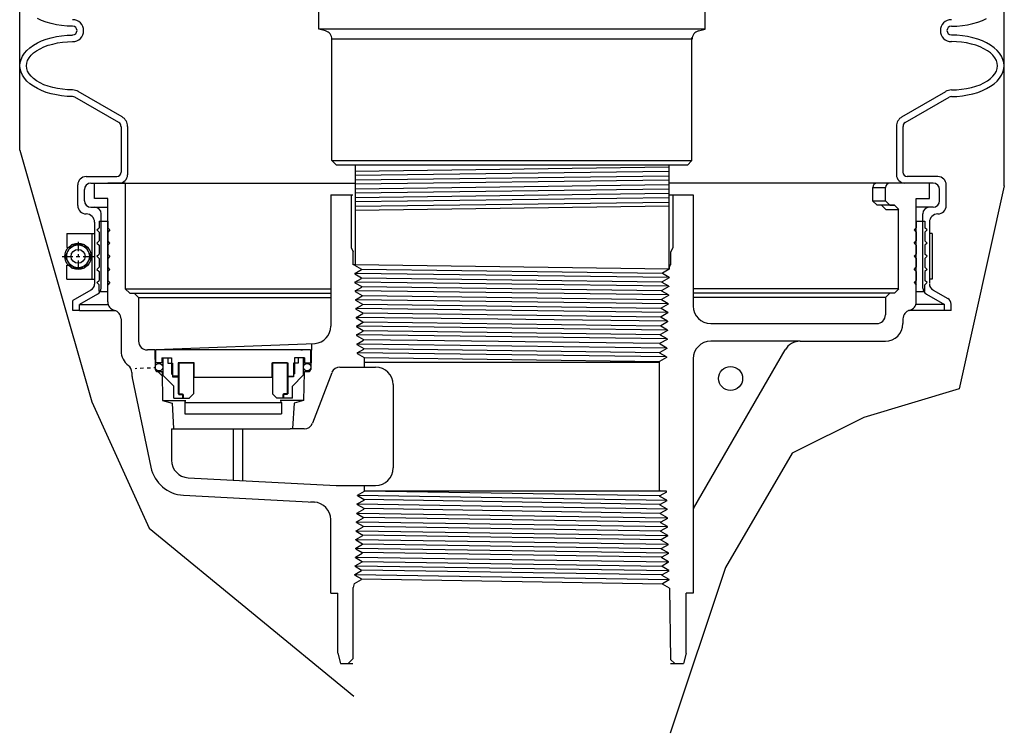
# Model space of a CAD drawing. Extents: x -285 to 5863, y 308 to 3178.
# Tile 175 of 256: x 554 to 568, y 966 to 976. Entities that reach past the tile are written whole.
import ezdxf

# ---------------------------------------------------------------- set-up
doc = ezdxf.new("R2010")
doc.units = 0
doc.header["$MEASUREMENT"] = 0
doc.layers.get('DEFPOINTS').update_dxf_attribs({"linetype": 'CONTINUOUS'})
for name, color, linetype in [('GALV-4', 4, 'CONTINUOUS'), ('SPILL-BUCKET', 1, 'CONTINUOUS'), ('SWIVEL-ADAPTOR', 1, 'CONTINUOUS'), ('TOP', 7, 'CONTINUOUS')]:
    doc.layers.add(name, color=color, linetype=linetype)

msp = doc.modelspace()

# ---------------------------------------------------------------- linework, layer by layer
at = {"layer": 'DEFPOINTS', "linetype": 'Continuous'}
for points in [[(553.77437, 974.48171), (553.77437, 978.09658)], [(567.79199, 973.96972), (567.79199, 978.05506)], [(553.77437, 974.48171), (554.80378, 970.89246), (555.61768, 969.09666), (558.53318, 966.69905)], [(567.79199, 973.96972), (567.14773, 971.0771), (565.7913, 970.67051), (564.77395, 970.16224), (563.82437, 968.53588), (563.03318, 966.17157)]]:
    msp.add_lwpolyline(points, dxfattribs=at)
at = {"layer": 'GALV-4', "color": 1, "linetype": 'Continuous'}
for p, q in [((558.54826, 974.26775), (558.54826, 972.84546)), ((563.01811, 974.26775), (563.01811, 972.78538))]:
    msp.add_line(p, q, dxfattribs=at)
at = {"layer": 'GALV-4', "color": 7, "linetype": 'Continuous'}
for p, q in [((558.54826, 974.18155), (563.01811, 974.24091)), ((563.01811, 974.17562), (558.54826, 974.11783)), ((558.54826, 974.05578), (563.01811, 974.11613)), ((563.01811, 974.05083), (558.54826, 973.99393)), ((558.54826, 973.9311), (563.01811, 973.99024)), ((563.01811, 973.92604), (558.54826, 973.86844)), ((558.54826, 973.80642), (563.01811, 973.86544)), ((563.0184, 973.80126), (558.54826, 973.74374)), ((558.54826, 973.68172), (563.01811, 973.74065)), ((563.02269, 973.68228), (558.54826, 973.62226))]:
    msp.add_line(p, q, dxfattribs=at)
at = {"layer": 'SPILL-BUCKET', "linetype": 'Continuous'}
for p, q in [((554.08711, 976.32863), (554.02633, 976.35742)), ((554.15321, 976.30411), (554.08711, 976.32863)), ((567.41315, 976.30411), (567.47926, 976.32863)), ((567.47926, 976.32863), (567.54003, 976.35742)), ((554.22251, 976.28279), (554.15321, 976.30411)), ((554.29608, 976.26679), (554.22251, 976.28279)), ((554.37177, 976.25507), (554.29608, 976.26679)), ((554.4496, 976.2476), (554.37177, 976.25507)), ((554.5285, 976.24547), (554.4496, 976.2476)), ((567.03786, 976.24547), (567.11676, 976.2476)), ((567.11676, 976.2476), (567.19459, 976.25507)), ((567.19459, 976.25507), (567.27029, 976.26679)), ((567.27029, 976.26679), (567.34385, 976.28279)), ((567.34385, 976.28279), (567.41315, 976.30411)), ((554.08711, 976.0365), (554.15321, 976.06102)), ((554.08711, 976.0365), (554.15321, 976.06102)), ((554.15321, 976.06102), (554.22251, 976.08235)), ((554.15321, 976.06102), (554.22251, 976.08235)), ((554.22251, 976.08235), (554.29608, 976.09834)), ((554.22251, 976.08235), (554.29608, 976.09834)), ((554.29608, 976.09834), (554.37177, 976.11007)), ((554.29608, 976.09834), (554.37177, 976.11007)), ((554.37177, 976.11007), (554.4496, 976.11753)), ((554.37177, 976.11007), (554.4496, 976.11753)), ((554.4496, 976.11753), (554.5285, 976.11966)), ((554.4496, 976.11753), (554.5285, 976.11966)), ((567.11676, 976.11753), (567.03786, 976.11966)), ((567.11676, 976.11753), (567.03786, 976.11966)), ((567.19459, 976.11007), (567.11676, 976.11753)), ((567.19459, 976.11007), (567.11676, 976.11753)), ((567.27029, 976.09834), (567.19459, 976.11007)), ((567.27029, 976.09834), (567.19459, 976.11007)), ((567.34385, 976.08235), (567.27029, 976.09834)), ((567.34385, 976.08235), (567.27029, 976.09834)), ((567.41315, 976.06102), (567.34385, 976.08235)), ((567.41315, 976.06102), (567.34385, 976.08235)), ((567.47926, 976.0365), (567.41315, 976.06102)), ((567.47926, 976.0365), (567.41315, 976.06102)), ((553.87814, 975.9011), (553.92078, 975.93948)), ((553.87814, 975.9011), (553.92078, 975.93948)), ((553.92078, 975.93948), (553.97089, 975.97466)), ((553.92078, 975.93948), (553.97089, 975.97466)), ((553.97089, 975.97466), (554.02633, 976.00771)), ((553.97089, 975.97466), (554.02633, 976.00771)), ((554.01461, 975.89683), (554.06365, 975.92562)), ((554.02633, 976.00771), (554.08711, 976.0365)), ((554.02633, 976.00771), (554.08711, 976.0365)), ((554.06365, 975.92562), (554.11909, 975.95121)), ((554.11909, 975.95121), (554.1788, 975.9736)), ((554.1788, 975.9736), (554.24383, 975.99172)), ((554.24383, 975.99172), (554.311, 976.00665)), ((554.311, 976.00665), (554.38244, 976.01731)), ((554.38244, 976.01731), (554.45493, 976.02371)), ((554.45493, 976.02371), (554.5285, 976.02584)), ((567.11143, 976.02371), (567.03786, 976.02584)), ((567.18393, 976.01731), (567.11143, 976.02371)), ((567.25536, 976.00665), (567.18393, 976.01731)), ((567.3236, 975.99172), (567.25536, 976.00665)), ((567.38757, 975.9736), (567.3236, 975.99172)), ((567.44727, 975.95121), (567.38757, 975.9736)), ((567.50271, 975.92562), (567.44727, 975.95121)), ((567.54003, 976.00771), (567.47926, 976.0365)), ((567.54003, 976.00771), (567.47926, 976.0365)), ((567.55176, 975.89683), (567.50271, 975.92562)), ((567.59653, 975.97466), (567.54003, 976.00771)), ((567.59653, 975.97466), (567.54003, 976.00771)), ((567.64558, 975.93948), (567.59653, 975.97466)), ((567.64558, 975.93948), (567.59653, 975.97466)), ((567.68823, 975.9011), (567.64558, 975.93948)), ((567.68823, 975.9011), (567.64558, 975.93948)), ((553.78218, 975.72838), (553.79391, 975.77316)), ((553.78218, 975.72838), (553.79391, 975.77316)), ((553.79391, 975.77316), (553.81417, 975.81687)), ((553.79391, 975.77316), (553.81417, 975.81687)), ((553.81417, 975.81687), (553.84295, 975.86058)), ((553.81417, 975.81687), (553.84295, 975.86058)), ((553.84295, 975.86058), (553.87814, 975.9011)), ((553.84295, 975.86058), (553.87814, 975.9011)), ((553.88773, 975.75823), (553.90799, 975.79555)), ((553.90799, 975.79555), (553.93678, 975.8318)), ((553.93678, 975.8318), (553.97196, 975.86485)), ((553.97196, 975.86485), (554.01461, 975.89683)), ((567.5944, 975.86485), (567.55176, 975.89683)), ((567.62959, 975.8318), (567.5944, 975.86485)), ((567.65837, 975.79555), (567.62959, 975.8318)), ((567.67863, 975.75823), (567.65837, 975.79555)), ((567.72341, 975.86058), (567.68823, 975.9011)), ((567.72341, 975.86058), (567.68823, 975.9011)), ((567.7522, 975.81687), (567.72341, 975.86058)), ((567.7522, 975.81687), (567.72341, 975.86058)), ((567.77245, 975.77316), (567.7522, 975.81687)), ((567.77245, 975.77316), (567.7522, 975.81687)), ((567.78418, 975.72838), (567.77245, 975.77316)), ((567.78418, 975.72838), (567.77245, 975.77316)), ((553.77792, 975.68253), (553.78218, 975.72838)), ((553.77792, 975.68253), (553.78218, 975.72838)), ((553.78218, 975.63669), (553.77792, 975.68253)), ((553.79391, 975.59084), (553.78218, 975.63669)), ((553.87174, 975.68253), (553.876, 975.72091)), ((553.876, 975.64308), (553.87174, 975.68253)), ((553.876, 975.72091), (553.88773, 975.75823)), ((553.88773, 975.60577), (553.876, 975.64308)), ((567.69036, 975.72091), (567.67863, 975.75823)), ((567.67863, 975.60577), (567.69036, 975.64308)), ((567.69462, 975.68253), (567.69036, 975.72091)), ((567.69036, 975.64308), (567.69462, 975.68253)), ((567.77245, 975.59084), (567.78418, 975.63669)), ((567.78845, 975.68253), (567.78418, 975.72838)), ((567.78845, 975.68253), (567.78418, 975.72838)), ((567.78418, 975.63669), (567.78845, 975.68253)), ((553.81417, 975.54713), (553.79391, 975.59084)), ((553.84295, 975.50448), (553.81417, 975.54713)), ((553.87814, 975.4629), (553.84295, 975.50448)), ((553.90799, 975.56845), (553.88773, 975.60577)), ((553.93678, 975.53327), (553.90799, 975.56845)), ((553.97196, 975.49915), (553.93678, 975.53327)), ((554.01461, 975.46717), (553.97196, 975.49915)), ((567.55176, 975.46717), (567.5944, 975.49915)), ((567.5944, 975.49915), (567.62959, 975.53327)), ((567.62959, 975.53327), (567.65837, 975.56845)), ((567.65837, 975.56845), (567.67863, 975.60577)), ((567.68823, 975.4629), (567.72341, 975.50448)), ((567.72341, 975.50448), (567.7522, 975.54713)), ((567.7522, 975.54713), (567.77245, 975.59084)), ((553.92078, 975.42452), (553.87814, 975.4629)), ((553.97089, 975.38934), (553.92078, 975.42452)), ((554.02633, 975.35628), (553.97089, 975.38934)), ((554.06365, 975.43838), (554.01461, 975.46717)), ((554.08711, 975.3275), (554.02633, 975.35628)), ((554.11909, 975.41279), (554.06365, 975.43838)), ((554.1788, 975.3904), (554.11909, 975.41279)), ((554.24383, 975.37228), (554.1788, 975.3904)), ((554.311, 975.35735), (554.24383, 975.37228)), ((554.38244, 975.34669), (554.311, 975.35735)), ((554.45493, 975.34029), (554.38244, 975.34669)), ((567.11143, 975.34029), (567.18393, 975.34669)), ((567.18393, 975.34669), (567.25536, 975.35735)), ((567.25536, 975.35735), (567.3236, 975.37228)), ((567.3236, 975.37228), (567.38757, 975.3904)), ((567.38757, 975.3904), (567.44727, 975.41279)), ((567.44727, 975.41279), (567.50271, 975.43838)), ((567.47926, 975.3275), (567.54003, 975.35628)), ((567.50271, 975.43838), (567.55176, 975.46717)), ((567.54003, 975.35628), (567.59653, 975.38934)), ((567.59653, 975.38934), (567.64558, 975.42452)), ((567.64558, 975.42452), (567.68823, 975.4629)), ((554.15321, 975.30298), (554.08711, 975.3275)), ((554.22251, 975.28165), (554.15321, 975.30298)), ((554.29608, 975.26566), (554.22251, 975.28165)), ((554.37177, 975.25393), (554.29608, 975.26566)), ((554.4496, 975.24647), (554.37177, 975.25393)), ((554.5285, 975.24434), (554.4496, 975.24647)), ((554.5285, 975.33816), (554.45493, 975.34029)), ((555.18633, 974.87331), (554.55942, 975.23581)), ((555.23324, 974.95434), (554.60633, 975.31684)), ((566.33313, 974.95434), (566.96003, 975.31684)), ((566.38004, 974.87331), (567.00694, 975.23581)), ((567.03786, 975.33816), (567.11143, 975.34029)), ((567.03786, 975.24434), (567.11676, 975.24647)), ((567.11676, 975.24647), (567.19459, 975.25393)), ((567.19459, 975.25393), (567.27029, 975.26566)), ((567.27029, 975.26566), (567.34385, 975.28165)), ((567.34385, 975.28165), (567.41315, 975.30298)), ((567.41315, 975.30298), (567.47926, 975.3275)), ((555.21725, 974.81894), (555.21725, 974.16431)), ((555.31107, 974.81894), (555.31107, 974.13019)), ((566.25529, 974.81894), (566.25529, 974.13019)), ((566.34912, 974.81894), (566.34912, 974.16431)), ((554.72041, 974.1046), (555.15754, 974.1046)), ((566.84595, 974.1046), (566.40882, 974.1046)), ((554.601, 973.69199), (554.601, 973.98413)), ((554.78864, 974.01078), (555.19059, 974.01078)), ((554.84089, 973.79115), (554.84089, 974.01078)), ((554.84089, 974.01078), (555.82603, 974.01078)), ((555.27802, 974.01078), (555.02853, 974.01078)), ((555.15434, 974.01078), (558.54826, 974.01078)), ((555.27908, 972.50641), (555.27908, 974.01078)), ((566.41202, 974.01078), (563.01811, 974.01078)), ((566.72548, 974.01078), (563.01811, 974.01078)), ((565.91732, 973.94787), (565.91732, 973.75703)), ((565.91732, 973.94787), (566.09857, 973.94787)), ((566.09857, 973.75703), (566.09857, 973.94787)), ((566.77772, 974.01078), (566.37577, 974.01078)), ((566.72548, 974.01078), (566.53783, 974.01078)), ((566.72548, 973.79115), (566.72548, 974.01078)), ((566.72548, 973.79115), (566.72548, 974.01078)), ((566.96536, 973.69199), (566.96536, 973.98413)), ((554.69482, 973.76023), (554.69482, 973.91696)), ((558.20359, 973.84552), (558.51811, 973.84552)), ((558.20359, 973.84552), (558.20359, 971.97226)), ((558.49252, 973.84552), (558.49252, 973.09494)), ((563.01811, 973.84552), (563.36384, 973.84552)), ((563.07385, 973.84552), (563.07385, 973.09494)), ((563.36384, 973.84552), (563.36384, 972.25906)), ((566.87154, 973.76023), (566.87154, 973.91696)), ((554.78864, 973.66641), (554.84089, 973.66641)), ((555.02853, 973.79115), (554.84089, 973.79115)), ((554.84089, 973.66641), (555.02853, 973.66641)), ((555.02853, 972.31877), (555.02853, 973.79115)), ((565.91732, 973.75703), (566.09857, 973.75703)), ((565.98022, 973.69519), (565.91732, 973.75703)), ((566.22651, 973.69519), (565.98022, 973.69519)), ((566.1071, 973.63229), (566.04526, 973.69519)), ((566.22651, 973.69519), (566.06765, 973.69519)), ((566.16147, 973.69519), (566.09857, 973.75703)), ((566.16147, 973.69519), (566.22651, 973.69519)), ((566.28835, 973.63229), (566.22651, 973.69519)), ((566.53783, 973.79115), (566.72548, 973.79115)), ((566.53783, 972.31877), (566.53783, 973.79115)), ((566.72548, 973.66641), (566.53783, 973.66641)), ((566.77772, 973.66641), (566.72548, 973.66641)), ((554.93471, 972.51388), (554.93471, 973.57258)), ((566.1071, 973.63229), (566.28835, 973.63229)), ((566.28728, 972.50641), (566.28728, 973.63229)), ((566.63165, 972.51388), (566.63165, 973.57258)), ((554.84089, 973.45211), (554.84089, 972.57145)), ((554.90379, 973.4681), (555.02853, 973.4681)), ((554.90379, 973.4681), (554.90379, 973.37428)), ((555.02853, 973.4681), (555.02853, 973.37428)), ((566.53783, 973.4681), (566.53783, 973.37428)), ((566.53783, 973.4681), (566.66257, 973.4681)), ((566.66257, 973.4681), (566.66257, 973.37428)), ((566.72548, 973.45211), (566.72548, 972.57891)), ((554.87181, 973.34336), (554.90379, 973.37428)), ((554.87181, 973.34336), (554.90379, 973.31244)), ((554.90379, 973.31244), (554.90379, 973.18663)), ((555.05945, 973.34336), (555.02853, 973.37428)), ((555.05945, 973.34336), (555.02853, 973.31244)), ((555.02853, 973.31244), (555.02853, 973.18663)), ((566.50691, 973.34336), (566.53783, 973.37428)), ((566.50691, 973.34336), (566.53783, 973.31244)), ((566.53783, 973.31244), (566.53783, 973.18663)), ((566.69456, 973.34336), (566.66257, 973.37428)), ((566.69456, 973.34336), (566.66257, 973.31244)), ((566.66257, 973.31244), (566.66257, 973.18663)), ((554.87181, 973.15571), (554.90379, 973.18663)), ((554.87181, 973.15571), (554.90379, 973.12479)), ((554.90379, 973.12479), (554.90379, 972.99899)), ((555.05945, 973.15571), (555.02853, 973.18663)), ((555.05945, 973.15571), (555.02853, 973.12479)), ((555.02853, 973.12479), (555.02853, 972.99899)), ((566.50691, 973.15571), (566.53783, 973.18663)), ((566.50691, 973.15571), (566.53783, 973.12479)), ((566.53783, 973.12479), (566.53783, 972.99899)), ((566.69456, 973.15571), (566.66257, 973.18663)), ((566.69456, 973.15571), (566.66257, 973.12479)), ((566.66257, 973.12479), (566.66257, 972.99899)), ((554.87181, 972.96807), (554.90379, 972.99899)), ((554.87181, 972.96807), (554.90379, 972.93715)), ((555.05945, 972.96807), (555.02853, 972.99899)), ((555.05945, 972.96807), (555.02853, 972.93715)), ((558.49252, 973.09494), (558.5213, 973.0331)), ((558.5213, 972.84546), (558.5213, 973.0331)), ((563.07385, 973.09494), (563.04506, 973.0331)), ((563.04506, 972.84546), (563.04506, 973.0331)), ((566.50691, 972.96807), (566.53783, 972.99899)), ((566.50691, 972.96807), (566.53783, 972.93715)), ((566.69456, 972.96807), (566.66257, 972.99899)), ((566.69456, 972.96807), (566.66257, 972.93715)), ((554.90379, 972.93715), (554.90379, 972.81134)), ((555.02853, 972.93715), (555.02853, 972.81134)), ((558.53943, 972.84546), (558.5213, 972.84546)), ((558.53943, 972.84546), (558.53943, 972.84226)), ((558.5405, 972.84226), (558.63858, 972.78468)), ((558.55649, 972.84546), (558.55542, 972.84546)), ((558.55969, 972.84546), (558.55862, 972.84546)), ((563.0248, 972.84546), (563.02269, 972.78532)), ((563.0248, 972.84546), (563.04506, 972.84546)), ((566.53783, 972.93715), (566.53783, 972.81134)), ((566.66257, 972.93715), (566.66257, 972.81134)), ((554.87181, 972.78042), (554.90379, 972.81134)), ((554.87181, 972.78042), (554.90379, 972.7495)), ((554.90379, 972.7495), (554.90379, 972.62369)), ((555.05945, 972.78042), (555.02853, 972.81134)), ((555.05945, 972.78042), (555.02853, 972.7495)), ((555.02853, 972.7495), (555.02853, 972.62369)), ((558.54369, 972.72391), (558.63858, 972.77829)), ((558.54369, 972.72391), (558.63858, 972.77829)), ((558.54369, 972.72391), (558.54369, 972.71645)), ((558.54369, 972.71752), (558.64178, 972.65994)), ((558.54369, 972.71645), (558.64178, 972.65994)), ((558.63858, 972.78468), (558.63858, 972.77829)), ((563.02269, 972.78532), (562.92458, 972.72818)), ((562.92458, 972.72071), (562.92458, 972.72818)), ((563.0184, 972.66634), (562.92458, 972.72071)), ((566.50691, 972.78042), (566.53783, 972.81134)), ((566.50691, 972.78042), (566.53783, 972.7495)), ((566.53783, 972.7495), (566.53783, 972.62369)), ((566.69456, 972.78042), (566.66257, 972.81134)), ((566.69456, 972.78042), (566.66257, 972.7495)), ((566.66257, 972.7495), (566.66257, 972.62369)), ((554.87181, 972.59277), (554.90379, 972.62369)), ((554.87181, 972.59277), (554.90379, 972.56186)), ((554.90379, 972.46803), (554.90379, 972.56186)), ((555.05945, 972.59277), (555.02853, 972.62369)), ((555.05945, 972.59277), (555.02853, 972.56186)), ((555.02853, 972.46803), (555.02853, 972.56186)), ((558.54689, 972.5981), (558.64178, 972.65355)), ((558.54689, 972.59917), (558.64178, 972.65355)), ((558.54689, 972.5981), (558.54796, 972.59171)), ((558.54796, 972.59171), (558.64605, 972.5352)), ((558.64178, 972.65994), (558.64178, 972.65355)), ((558.64178, 972.65994), (558.64178, 972.65355)), ((563.0184, 972.65994), (562.92138, 972.60344)), ((562.92138, 972.59597), (562.92138, 972.60344)), ((563.01521, 972.5416), (562.92138, 972.59597)), ((563.0184, 972.66634), (563.0184, 972.65994)), ((566.50691, 972.59277), (566.53783, 972.62369)), ((566.50691, 972.59277), (566.53783, 972.56186)), ((566.53783, 972.46803), (566.53783, 972.56186)), ((566.69456, 972.59277), (566.66257, 972.62369)), ((566.69456, 972.59277), (566.66257, 972.56186)), ((566.66257, 972.46803), (566.66257, 972.56186)), ((554.78864, 972.48722), (554.5317, 972.33903)), ((554.88247, 972.42965), (554.62552, 972.28145)), ((554.90379, 972.46803), (555.02853, 972.46803)), ((555.34092, 972.44351), (555.27802, 972.50641)), ((555.27908, 972.50641), (558.20359, 972.50641)), ((555.34092, 972.44351), (558.20359, 972.44351)), ((555.40382, 972.44351), (555.40489, 972.44351)), ((555.4678, 972.38167), (555.40489, 972.44351)), ((558.55116, 972.47336), (558.64605, 972.52774)), ((558.55116, 972.47336), (558.55116, 972.46697)), ((558.55116, 972.46697), (558.64924, 972.40939)), ((558.55542, 972.34862), (558.65031, 972.403)), ((558.64605, 972.5352), (558.64605, 972.52774)), ((558.64924, 972.40939), (558.65031, 972.403)), ((563.01094, 972.40939), (562.91285, 972.35289)), ((562.91605, 972.47123), (562.91712, 972.47869)), ((563.01094, 972.41686), (562.91605, 972.47123)), ((563.01521, 972.5352), (562.91712, 972.47869)), ((563.01094, 972.41686), (563.01094, 972.40939)), ((563.01521, 972.5416), (563.01521, 972.5352)), ((566.28835, 972.50641), (563.36384, 972.50641)), ((566.16147, 972.44351), (563.36384, 972.44351)), ((566.09857, 972.38167), (566.16147, 972.44351)), ((566.22651, 972.44351), (566.16147, 972.44351)), ((566.22651, 972.44351), (566.28835, 972.50641)), ((566.53783, 972.46803), (566.66257, 972.46803)), ((566.65617, 972.46803), (566.66257, 972.47443)), ((566.68389, 972.42965), (566.94084, 972.28145)), ((566.77772, 972.48722), (566.98775, 972.36675)), ((554.5317, 972.19509), (554.5317, 972.33903)), ((554.62552, 972.28252), (555.02853, 972.28252)), ((554.62552, 972.19509), (554.62552, 972.28145)), ((555.4678, 972.38167), (555.4678, 971.75796)), ((555.4678, 972.38167), (558.20359, 972.38167)), ((558.55542, 972.34862), (558.55542, 972.34116)), ((558.55542, 972.34116), (558.65351, 972.28465)), ((558.55862, 972.22281), (558.65351, 972.27719)), ((558.65351, 972.28465), (558.65351, 972.27719)), ((563.00668, 972.28465), (562.90859, 972.22814)), ((562.91285, 972.34649), (562.91285, 972.35289)), ((563.00774, 972.29211), (562.91285, 972.34649)), ((563.00774, 972.29211), (563.00668, 972.28465)), ((566.09857, 972.38167), (563.36384, 972.38167)), ((566.09857, 972.38167), (566.09857, 972.13325)), ((566.94084, 972.28252), (566.53783, 972.28252)), ((566.94084, 972.19509), (566.94084, 972.28145)), ((567.03467, 972.19509), (567.03467, 972.28465)), ((554.62232, 972.19509), (554.5317, 972.19509)), ((554.62552, 972.19509), (555.13302, 972.19509)), ((558.55862, 972.22281), (558.55969, 972.21642)), ((558.55969, 972.21642), (558.65777, 972.15991)), ((558.56288, 972.09807), (558.65777, 972.15245)), ((558.65777, 972.15991), (558.65777, 972.15245)), ((563.00348, 972.15991), (562.90539, 972.1034)), ((562.90859, 972.22175), (562.90859, 972.22814)), ((563.00348, 972.16631), (562.90859, 972.22175)), ((563.00348, 972.16631), (563.00348, 972.15991)), ((566.94084, 972.19509), (566.42695, 972.19509)), ((567.03467, 972.19509), (566.94084, 972.19509)), ((555.21725, 972.07675), (555.21725, 971.61616)), ((558.56288, 972.09807), (558.56288, 972.09168)), ((558.56288, 972.09168), (558.66097, 972.0341)), ((558.56715, 971.97333), (558.66204, 972.0277)), ((558.66204, 972.0277), (558.66097, 972.0341)), ((562.99921, 972.0341), (562.90113, 971.97759)), ((562.90539, 972.09594), (562.90539, 972.1034)), ((562.99921, 972.04156), (562.90539, 972.09594)), ((562.99921, 972.04156), (562.99921, 972.0341)), ((563.61333, 972.00851), (565.97383, 972.00851)), ((566.34912, 972.07675), (566.34912, 972.00851)), ((558.56715, 971.97333), (558.56715, 971.96587)), ((558.56715, 971.96587), (558.66524, 971.90936)), ((558.57035, 971.84752), (558.66524, 971.9019)), ((558.57035, 971.84752), (558.57141, 971.84113)), ((558.66524, 971.9019), (558.66524, 971.90936)), ((562.99495, 971.90936), (562.89793, 971.85285)), ((562.89793, 971.84539), (562.89793, 971.85285)), ((562.99175, 971.79101), (562.89793, 971.84539)), ((562.90113, 971.9712), (562.90113, 971.97759)), ((562.99602, 971.91682), (562.90113, 971.9712)), ((562.99602, 971.91682), (562.99495, 971.90936)), ((557.97862, 971.72278), (555.70768, 971.63322)), ((557.92638, 971.72065), (557.91998, 971.35708)), ((558.57141, 971.84113), (558.6695, 971.78462)), ((558.57461, 971.71638), (558.6695, 971.77076)), ((558.57461, 971.71638), (558.57568, 971.70892)), ((558.57568, 971.70892), (558.6727, 971.65241)), ((558.6695, 971.77076), (558.6695, 971.78462)), ((562.8926, 971.71425), (562.89366, 971.72811)), ((562.98749, 971.65988), (562.8926, 971.71425)), ((562.99175, 971.78462), (562.89366, 971.72811)), ((562.99175, 971.79101), (562.99175, 971.78462)), ((564.8874, 971.75796), (563.61333, 971.75796)), ((564.8874, 971.75796), (566.09857, 971.75796)), ((555.69915, 971.63322), (555.59254, 971.63322)), ((555.69915, 971.63322), (555.70448, 971.35708)), ((557.91572, 971.63322), (555.70768, 971.63322)), ((555.70768, 971.63322), (555.70768, 971.45091)), ((557.90612, 971.63322), (557.68756, 971.63322)), ((557.77818, 971.63322), (557.79844, 971.63322)), ((557.91572, 971.63322), (557.91572, 971.45091)), ((558.57888, 971.59057), (558.6727, 971.64495)), ((558.57888, 971.59057), (558.57888, 971.58418)), ((558.57888, 971.58418), (558.67696, 971.52767)), ((558.6727, 971.64495), (558.6727, 971.65241)), ((562.98749, 971.65241), (562.8894, 971.59591)), ((562.8894, 971.58844), (562.8894, 971.59591)), ((562.98322, 971.53407), (562.8894, 971.58844)), ((562.98749, 971.65988), (562.98749, 971.65241)), ((563.36704, 969.37508), (564.67097, 971.63322)), ((555.81217, 971.45091), (555.70768, 971.45091)), ((555.79618, 971.51914), (555.79618, 971.45091)), ((555.79618, 971.51914), (555.93584, 971.51914)), ((555.81217, 971.51914), (555.81217, 971.27392)), ((555.81217, 971.51914), (555.8836, 971.51914)), ((555.8836, 971.51914), (555.8836, 971.44344)), ((555.8836, 971.44344), (555.9497, 971.44344)), ((555.93584, 971.51914), (555.93584, 971.29418)), ((555.9497, 971.44344), (555.9497, 971.2494)), ((556.25676, 971.44877), (556.02967, 971.44877)), ((556.02967, 971.44877), (556.02967, 971.26113)), ((556.04139, 971.44877), (556.2493, 971.44877)), ((556.04139, 971.44877), (556.04139, 970.99672)), ((556.2493, 971.44877), (556.2493, 971.01058)), ((556.25676, 971.243), (556.25676, 971.44877)), ((557.36664, 971.243), (557.36664, 971.44877)), ((557.36664, 971.44877), (557.59374, 971.44877)), ((557.37517, 971.44877), (557.37517, 971.01058)), ((557.58201, 971.44877), (557.37517, 971.44877)), ((557.58201, 971.44877), (557.58201, 970.99672)), ((557.59374, 971.44877), (557.59374, 971.26113)), ((557.6737, 971.44344), (557.6737, 971.2494)), ((557.7398, 971.44344), (557.6737, 971.44344)), ((557.82723, 971.51914), (557.68756, 971.51914)), ((557.68756, 971.51914), (557.68756, 971.29418)), ((557.7398, 971.51914), (557.7398, 971.44344)), ((557.81124, 971.51914), (557.7398, 971.51914)), ((557.81124, 971.51914), (557.81124, 971.27392)), ((557.81124, 971.45091), (557.91572, 971.45091)), ((557.82723, 971.51914), (557.82723, 971.45091)), ((558.67696, 971.52767), (558.67803, 971.38907)), ((558.67751, 971.4573), (562.88513, 971.4573)), ((562.98322, 971.52767), (562.88513, 971.47116)), ((562.88513, 969.62136), (562.88513, 971.47116)), ((562.88513, 971.4573), (562.88513, 971.47116)), ((562.98322, 971.53407), (562.98322, 971.52767)), ((563.36384, 971.50848), (563.36384, 968.16604)), ((555.37291, 971.31231), (555.37291, 971.26326)), ((555.41875, 971.37094), (555.44221, 971.37201)), ((555.49125, 971.37414), (555.53923, 971.37628)), ((555.58721, 971.37734), (555.63518, 971.37947)), ((555.68316, 971.38161), (555.70768, 971.38267)), ((555.7354, 971.32617), (555.80577, 971.32617)), ((555.7418, 971.32617), (555.80151, 971.26646)), ((555.80151, 971.31124), (555.8079, 970.91356)), ((555.93584, 971.29418), (555.9497, 971.28565)), ((555.9497, 971.28565), (555.9497, 971.26113)), ((557.68756, 971.29418), (557.6737, 971.28565)), ((557.6737, 971.28565), (557.6737, 971.26113)), ((557.82296, 971.31124), (557.8155, 970.91356)), ((557.83789, 971.32617), (557.888, 971.32617)), ((558.21638, 971.30804), (557.94237, 970.58838)), ((558.33259, 971.38907), (558.84064, 971.38907)), ((555.37504, 971.23767), (555.64158, 969.96147)), ((555.96783, 971.11826), (555.81217, 971.27392)), ((556.04139, 971.26113), (555.9497, 971.26113)), ((555.9497, 971.2494), (556.04139, 971.2494)), ((556.02967, 971.2494), (556.02967, 971.01058)), ((557.36664, 971.243), (556.25676, 971.243)), ((557.58201, 971.26113), (557.6737, 971.26113)), ((557.6737, 971.2494), (557.58201, 971.2494)), ((557.59374, 971.2494), (557.59374, 971.01058)), ((557.65664, 971.11826), (557.81124, 971.27392)), ((555.96783, 970.94874), (555.96783, 971.11826)), ((556.02967, 971.01058), (556.09257, 971.01058)), ((556.09257, 971.01058), (556.09257, 970.94874)), ((556.18639, 970.94874), (556.2493, 971.01058)), ((556.24183, 971.00312), (556.24503, 971.00312)), ((557.43701, 970.94874), (557.37517, 971.01058)), ((557.38263, 971.00312), (557.37944, 971.00312)), ((557.53083, 971.01058), (557.53083, 970.94874)), ((557.59374, 971.01058), (557.53083, 971.01058)), ((557.65664, 970.94874), (557.65664, 971.11826)), ((559.09064, 971.13907), (559.09064, 969.95239)), ((555.8079, 970.91356), (556.14161, 970.91356)), ((555.8079, 970.91356), (555.94437, 970.87731)), ((555.94437, 970.87731), (555.96463, 970.51481)), ((555.96783, 970.94874), (556.12029, 970.94874)), ((556.04139, 970.99672), (556.10217, 970.99672)), ((556.08831, 970.94874), (556.09257, 970.95301)), ((556.10217, 970.99672), (556.10217, 970.94874)), ((556.10217, 970.94874), (556.19066, 970.94874)), ((556.12349, 970.88264), (557.49991, 970.8837)), ((556.12349, 970.88264), (556.12349, 970.72485)), ((557.52124, 970.94874), (557.43381, 970.94874)), ((557.8155, 970.91356), (557.48285, 970.91356)), ((557.49991, 970.8837), (557.49991, 970.72485)), ((557.65664, 970.94874), (557.50418, 970.94874)), ((557.52124, 970.99672), (557.52124, 970.94874)), ((557.58201, 970.99672), (557.52124, 970.99672)), ((557.6801, 970.87731), (557.65984, 970.51481)), ((557.8155, 970.91356), (557.6801, 970.87731)), ((556.12349, 970.72485), (557.49991, 970.72485)), ((555.93584, 970.50735), (555.93584, 970.06275)), ((555.93584, 970.50735), (557.62466, 970.50735)), ((556.81223, 970.50735), (556.81223, 969.78022)), ((556.94444, 970.50735), (556.94444, 969.77276)), ((557.82616, 970.50735), (557.62466, 970.50735)), ((556.17253, 969.81327), (558.28142, 969.70239)), ((558.28142, 969.70239), (558.84064, 969.70239)), ((558.58314, 969.56485), (558.68123, 969.62136)), ((558.68123, 969.62136), (558.68123, 969.70239)), ((562.98429, 969.62136), (558.68123, 969.62136)), ((562.88407, 969.63522), (562.88513, 969.62136)), ((562.98429, 969.60963), (562.8894, 969.55526)), ((562.98429, 969.60963), (562.98429, 969.62136)), ((556.10536, 969.56379), (557.97329, 969.4657)), ((557.97329, 969.4657), (557.91892, 969.4689)), ((558.57888, 969.44011), (558.67696, 969.49555)), ((558.58314, 969.55846), (558.58314, 969.56485)), ((558.58314, 969.55846), (558.67696, 969.50302)), ((558.67696, 969.50302), (558.67696, 969.49555)), ((562.8894, 969.5478), (562.8894, 969.55526)), ((562.98749, 969.49129), (562.8894, 969.5478)), ((562.98749, 969.48489), (562.8926, 969.43052)), ((562.98749, 969.48489), (562.98749, 969.49129)), ((558.57461, 969.30791), (558.6727, 969.36441)), ((558.57888, 969.43265), (558.57888, 969.44011)), ((558.57888, 969.43265), (558.67377, 969.37827)), ((558.67377, 969.37827), (558.6727, 969.36441)), ((562.89366, 969.42305), (562.8926, 969.43052)), ((562.99175, 969.36655), (562.89366, 969.42305)), ((562.99175, 969.35908), (562.89686, 969.30577)), ((562.99175, 969.35908), (562.99175, 969.36761)), ((558.20359, 968.16604), (558.20359, 969.21622)), ((558.57035, 969.18317), (558.66843, 969.23967)), ((558.57035, 969.1757), (558.57035, 969.18317)), ((558.57461, 969.30151), (558.57461, 969.30791)), ((558.57461, 969.30151), (558.66843, 969.24607)), ((558.66843, 969.24607), (558.66843, 969.23967)), ((562.89686, 969.29831), (562.89686, 969.30577)), ((562.99495, 969.24074), (562.89686, 969.29831)), ((562.99495, 969.23434), (562.90006, 969.17997)), ((562.90006, 969.1725), (562.90006, 969.17997)), ((562.99495, 969.23434), (562.99495, 969.24074)), ((558.56608, 969.05736), (558.66417, 969.11386)), ((558.56608, 969.05096), (558.56608, 969.05736)), ((558.56608, 969.05096), (558.65991, 968.99659)), ((558.57035, 969.1757), (558.66524, 969.12133)), ((558.66524, 969.12133), (558.66417, 969.11386)), ((562.90006, 969.17357), (562.90219, 969.1725)), ((562.99815, 969.116), (562.90006, 969.1725)), ((562.99921, 969.1096), (562.90433, 969.05523)), ((562.90433, 969.04776), (562.90433, 969.05523)), ((563.00241, 968.99125), (562.90433, 969.04776)), ((562.99921, 969.1096), (562.99815, 969.116)), ((558.56182, 968.93262), (558.65991, 968.98912)), ((558.56182, 968.92622), (558.56182, 968.93262)), ((558.56182, 968.92622), (558.65671, 968.87078)), ((558.65991, 968.99659), (558.65991, 968.98912)), ((563.00241, 968.98379), (562.90752, 968.92942)), ((562.90752, 968.92302), (562.90752, 968.92942)), ((563.00561, 968.86545), (562.90752, 968.92302)), ((563.00241, 968.98379), (563.00241, 968.99125)), ((558.55755, 968.80787), (558.65671, 968.86438)), ((558.55755, 968.80041), (558.55755, 968.80787)), ((558.55755, 968.80041), (558.65138, 968.74604)), ((558.65671, 968.87078), (558.65671, 968.86438)), ((563.00561, 968.85905), (562.91179, 968.80468)), ((562.91179, 968.79721), (562.91179, 968.80468)), ((563.00988, 968.74071), (562.91179, 968.79721)), ((563.00561, 968.85905), (563.00561, 968.86545)), ((558.55329, 968.68207), (558.65138, 968.73857)), ((558.55329, 968.67567), (558.55329, 968.68207)), ((558.55329, 968.67567), (558.64818, 968.62129)), ((558.64818, 968.62129), (558.64818, 968.61383)), ((558.65138, 968.74604), (558.65138, 968.73857)), ((563.00988, 968.73431), (562.91499, 968.67993)), ((562.91499, 968.67247), (562.91499, 968.67993)), ((563.01307, 968.61596), (562.91499, 968.67247)), ((563.00988, 968.73431), (563.00988, 968.74071)), ((558.54583, 968.43258), (558.64285, 968.48909)), ((558.54902, 968.55732), (558.64818, 968.61383)), ((558.54902, 968.55093), (558.54902, 968.55732)), ((558.54902, 968.55093), (558.64285, 968.49549)), ((558.64285, 968.49549), (558.64285, 968.48909)), ((563.01307, 968.6085), (562.91925, 968.55413)), ((562.91925, 968.54773), (562.91925, 968.55413)), ((563.01627, 968.49016), (562.91925, 968.54773)), ((563.01734, 968.48376), (562.92245, 968.42938)), ((563.01307, 968.6085), (563.01307, 968.61596)), ((563.01734, 968.48376), (563.01627, 968.49016)), ((558.54156, 968.30677), (558.63965, 968.36328)), ((558.54476, 968.42512), (558.54583, 968.43258)), ((558.54476, 968.42512), (558.63965, 968.37074)), ((558.63965, 968.37074), (558.63965, 968.36328)), ((562.92245, 968.42192), (562.92245, 968.42938)), ((563.02054, 968.36541), (562.92245, 968.42192)), ((563.02054, 968.35902), (562.92565, 968.30358)), ((563.02054, 968.35902), (563.02054, 968.36541)), ((558.51917, 968.24707), (558.51597, 967.23208)), ((558.52877, 968.24707), (558.54156, 968.30677)), ((562.92565, 968.29718), (562.92565, 968.30358)), ((563.02374, 968.24067), (562.92565, 968.29718)), ((563.02374, 968.23747), (563.02374, 968.24067)), ((563.02374, 968.23747), (563.03973, 967.22355)), ((558.20359, 968.16604), (558.30167, 968.16604)), ((558.30167, 967.31524), (558.30167, 968.16604)), ((563.26469, 967.31524), (563.26469, 968.16604)), ((563.36384, 968.16604), (563.26469, 968.16604)), ((558.30167, 967.31524), (558.34112, 967.16597)), ((558.44987, 967.16597), (558.51811, 967.23421)), ((563.04186, 967.22355), (563.03973, 967.22355)), ((563.09943, 967.16597), (563.04186, 967.22355)), ((563.26469, 967.31524), (563.22524, 967.16597)), ((558.34112, 967.16597), (558.51597, 967.16597)), ((563.03973, 967.16597), (563.22524, 967.16597))]:
    msp.add_line(p, q, dxfattribs=at)
at = {"layer": 'SPILL-BUCKET', "color": 7, "linetype": 'Continuous'}
for p, q in [((554.44321, 973.29218), (554.80037, 973.29218)), ((554.44321, 973.29218), (554.44321, 973.09281)), ((554.80037, 973.29218), (554.84089, 973.29218)), ((554.80037, 973.29218), (554.80037, 972.64182)), ((554.84089, 973.29218), (554.84089, 972.64182)), ((566.76599, 973.29218), (566.72548, 973.29218)), ((566.72548, 973.29218), (566.72548, 972.64182)), ((566.76599, 973.29218), (566.76599, 972.64182)), ((554.51144, 973.13012), (554.41762, 972.967)), ((554.69909, 973.13012), (554.51144, 973.13012)), ((554.60526, 973.17384), (554.60526, 973.04163)), ((554.60526, 973.17384), (554.60526, 973.04163)), ((554.79398, 972.967), (554.69909, 973.13012)), ((554.41762, 972.967), (554.51144, 972.80494)), ((554.44321, 973.09281), (554.4656, 973.09281)), ((554.57968, 972.967), (554.62872, 972.967)), ((554.57968, 972.967), (554.62872, 972.967)), ((554.60526, 972.99792), (554.60526, 972.95314)), ((554.60526, 972.99792), (554.60526, 972.95314)), ((554.67883, 972.967), (554.82809, 972.967)), ((554.67883, 972.967), (554.82809, 972.967)), ((554.69909, 972.80494), (554.79398, 972.967)), ((554.44321, 972.84226), (554.4656, 972.84226)), ((554.44321, 972.64182), (554.44321, 972.84226)), ((554.60526, 972.90943), (554.60526, 972.77722)), ((554.60526, 972.90943), (554.60526, 972.77722)), ((563.02269, 972.78532), (558.53943, 972.84546)), ((554.51144, 972.80494), (554.69909, 972.80494)), ((563.0184, 972.66634), (558.54369, 972.72391)), ((558.63858, 972.78468), (562.92458, 972.72818)), ((554.44321, 972.64182), (554.80037, 972.64182)), ((554.80037, 972.64182), (554.84089, 972.64182)), ((563.01521, 972.5416), (558.54689, 972.59917)), ((558.64178, 972.65994), (562.92138, 972.60344)), ((566.76599, 972.64182), (566.72548, 972.64182)), ((563.01094, 972.41686), (558.55162, 972.47363)), ((558.64605, 972.5352), (562.91712, 972.47869)), ((558.64924, 972.41046), (562.91285, 972.35289)), ((563.00774, 972.29211), (558.55436, 972.34969)), ((558.65351, 972.28465), (562.90859, 972.22814)), ((563.00348, 972.16574), (558.56044, 972.22386)), ((558.6578, 972.15989), (562.90539, 972.1034)), ((562.99921, 972.04156), (558.56288, 972.09807)), ((558.66097, 972.0341), (562.90113, 971.97759)), ((562.99602, 971.91682), (558.56715, 971.97333)), ((562.99175, 971.79101), (558.57035, 971.84752)), ((558.66526, 971.90935), (562.89793, 971.85285)), ((562.98749, 971.65988), (558.57461, 971.71638)), ((558.6695, 971.78462), (562.89366, 971.72811)), ((562.98322, 971.53407), (558.57888, 971.59057)), ((558.6727, 971.65241), (562.8894, 971.59591)), ((558.67696, 971.52767), (562.88513, 971.47116)), ((562.8894, 969.55526), (558.68123, 969.62136)), ((558.58314, 969.56485), (562.98749, 969.49129)), ((562.8926, 969.43052), (558.67696, 969.50302)), ((558.57994, 969.44011), (562.99175, 969.36761)), ((558.67377, 969.37827), (562.89686, 969.30577)), ((558.57141, 969.18317), (562.99815, 969.116)), ((558.57461, 969.30791), (562.99495, 969.24074)), ((562.90006, 969.17997), (558.66843, 969.24607)), ((558.56608, 969.05736), (563.00241, 968.99125)), ((558.66524, 969.12133), (562.90433, 969.05523)), ((558.56288, 968.93262), (563.00561, 968.86545)), ((562.90752, 968.92942), (558.6599, 968.99552)), ((558.55755, 968.80787), (563.00988, 968.74071)), ((558.65671, 968.87078), (562.91179, 968.80574)), ((558.55436, 968.68313), (563.01307, 968.61596)), ((558.64818, 968.62129), (562.91925, 968.55413)), ((562.91499, 968.67993), (558.65138, 968.74604)), ((558.54902, 968.55732), (563.01627, 968.49016)), ((562.92245, 968.42938), (558.64285, 968.49549)), ((558.54583, 968.43258), (563.02054, 968.36541)), ((558.63965, 968.37074), (562.92565, 968.30358))]:
    msp.add_line(p, q, dxfattribs=at)
for radius in [0.18765, 0.16206, 0.09915]:
    msp.add_circle((554.60526, 972.967), radius, dxfattribs=at)
at = {"layer": 'SPILL-BUCKET', "linetype": 'Continuous'}
for centre, radius in [((555.75673, 971.38694), 0.05331), ((557.86668, 971.38694), 0.05331), ((563.8948, 971.22701), 0.17165)]:
    msp.add_circle(centre, radius, dxfattribs=at)
for centre, radius, start, end in [((554.5285, 976.18257), 0.15566, 0, 90), ((567.03786, 976.18257), 0.15566, 90, 180), ((554.5285, 976.18257), 0.06184, 0, 90), ((567.03786, 976.18257), 0.06184, 90, 180), ((554.5285, 976.18257), 0.06184, 270, 0), ((554.5285, 976.18257), 0.15566, 270, 0), ((567.03786, 976.18257), 0.15566, 180, 270), ((567.03786, 976.18257), 0.06184, 180, 270), ((554.5285, 975.18143), 0.15566, 58.161053, 90), ((554.5285, 975.18143), 0.15566, 58.161053, 90), ((554.5285, 975.18143), 0.06184, 57.680383, 90), ((554.5285, 975.18143), 0.06184, 57.680383, 90), ((567.03786, 975.18143), 0.15566, 90, 121.838947), ((567.03786, 975.18143), 0.15566, 90, 121.838947), ((567.03786, 975.18143), 0.06184, 90, 122.319617), ((567.03786, 975.18143), 0.06184, 90, 122.319617), ((555.15434, 974.81894), 0.15566, 0, 59.913495), ((566.41202, 974.81894), 0.15566, 120.086505, 180), ((555.15434, 974.81894), 0.06184, 0, 59.886267), ((566.41202, 974.81894), 0.06184, 120.113733, 180), ((554.72041, 973.98413), 0.11941, 90, 180), ((555.15754, 974.16431), 0.05971, 270, 0), ((555.19059, 974.13019), 0.11941, 270, 0), ((566.37577, 974.13019), 0.11941, 180, 270), ((566.40882, 974.16431), 0.05971, 180, 270), ((566.84595, 973.98413), 0.11941, 0, 90), ((554.78864, 973.91696), 0.09382, 90, 180), ((565.98022, 973.94787), 0.06184, 90, 180), ((566.16147, 973.94787), 0.06184, 90, 180), ((566.77772, 973.91696), 0.09382, 0, 90), ((554.72041, 973.69199), 0.11941, 180, 270), ((554.78864, 973.76023), 0.09382, 180, 270), ((554.84089, 973.57258), 0.09382, 0, 90), ((566.72548, 973.57258), 0.09382, 90, 180), ((566.77772, 973.76023), 0.09382, 270, 0), ((566.84595, 973.69199), 0.11941, 270, 0), ((554.72041, 973.45211), 0.11941, 0, 90), ((566.84595, 973.45211), 0.11941, 90, 180), ((554.74707, 972.57145), 0.09382, 296.565051, 0), ((566.8193, 972.57145), 0.09382, 180, 243.434949), ((554.84089, 972.51388), 0.09382, 296.565051, 0), ((566.72548, 972.51388), 0.09382, 180, 243.434949), ((555.15327, 972.31877), 0.12474, 180, 256.083123), ((566.41309, 972.31877), 0.12474, 283.916877, 0), ((566.94084, 972.28465), 0.09382, 0, 59.931417), ((555.0925, 972.07675), 0.12474, 0, 76.083123), ((563.61333, 972.25906), 0.24948, 180, 270), ((565.97383, 972.13325), 0.12474, 270, 0), ((566.47386, 972.07675), 0.12474, 103.916877, 180), ((566.09857, 972.00851), 0.24948, 270, 0), ((557.95304, 971.97226), 0.24948, 275.637543, 0), ((555.59254, 971.75796), 0.12474, 180, 270), ((563.61333, 971.50848), 0.24948, 90, 180), ((564.8874, 971.50848), 0.24948, 90, 150.042801), ((555.4678, 971.61616), 0.24948, 180, 234.206412), ((555.2471, 971.31231), 0.12474, 0, 54.405312), ((555.7354, 971.35708), 0.03092, 180, 270), ((555.78551, 971.31124), 0.01493, 0, 90), ((557.83789, 971.31124), 0.01493, 90, 180), ((557.888, 971.35708), 0.03092, 270, 0), ((558.33259, 971.26326), 0.12474, 90, 154.746837), ((558.84064, 971.13907), 0.25, 0, 90), ((555.49765, 971.26326), 0.12474, 180, 191.406553), ((556.15547, 970.88264), 0.03092, 135, 180), ((557.46899, 970.8837), 0.03092, 0, 45), ((557.82616, 970.63209), 0.12474, 270, 339.386371), ((556.18533, 970.06275), 0.24948, 180, 267.064327), ((556.13202, 970.06275), 0.50003, 191.693497, 267.064327), ((556.13202, 970.06275), 0.50003, 191.693497, 267.064327), ((558.84064, 969.95239), 0.25, 270, 360), ((557.95304, 969.21622), 0.24948, 0, 87.064327), ((563.3937, 969.36015), 0.02985, 149.743563, 180)]:
    msp.add_arc(centre, radius, start, end, dxfattribs=at)
at = {"layer": 'SWIVEL-ADAPTOR'}
for p, q in [((558.03291, 976.20545), (558.03291, 976.83045)), ((563.53291, 976.20545), (558.03291, 976.20545))]:
    msp.add_line(p, q, dxfattribs=at)
at = {"layer": 'SWIVEL-ADAPTOR', "color": 1, "linetype": 'Continuous'}
for p, q in [((563.53291, 976.20545), (563.53291, 976.83045)), ((558.128, 976.17981), (558.03291, 976.20545)), ((558.128, 976.17981), (558.03291, 976.20545)), ((563.43783, 976.17981), (563.53291, 976.20545)), ((563.43783, 976.17981), (563.53291, 976.20545)), ((558.22041, 976.05908), (558.22041, 976.08473)), ((558.22041, 976.05908), (558.22041, 976.08473)), ((558.22052, 974.33025), (558.22041, 976.05908)), ((558.22052, 974.33025), (558.22041, 976.05908)), ((563.34541, 976.05908), (563.34541, 976.08473)), ((563.34541, 976.05908), (563.34541, 976.08473)), ((563.34552, 974.33025), (563.34541, 976.05908)), ((558.28302, 974.26775), (558.22052, 974.33025)), ((558.28302, 974.26775), (558.22052, 974.33025)), ((563.28302, 974.26775), (558.28302, 974.26775)), ((563.28302, 974.26775), (563.34552, 974.33025)), ((563.28302, 974.26775), (563.34552, 974.33025))]:
    msp.add_line(p, q, dxfattribs=at)
at = {"layer": 'SWIVEL-ADAPTOR', "color": 7}
for p, q in [((563.34595, 976.05908), (558.22041, 976.05908)), ((558.22052, 974.33025), (563.34552, 974.33025))]:
    msp.add_line(p, q, dxfattribs=at)
at = {"layer": 'SWIVEL-ADAPTOR', "color": 1, "linetype": 'Continuous'}
for centre, start, end in [((558.09541, 976.05908), 0, 75.131719), ((558.09541, 976.05908), 0, 75.131719), ((563.47041, 976.05908), 104.868281, 180), ((563.47041, 976.05908), 104.868281, 180)]:
    msp.add_arc(centre, 0.12447, start, end, dxfattribs=at)
at = {"layer": 'TOP', "color": 7, "linetype": 'Continuous'}
msp.add_line((554.3803, 972.967), (554.52957, 972.967), dxfattribs=at)
msp.add_line((554.3803, 972.967), (554.52957, 972.967), dxfattribs=at)

doc.saveas('drawing.dxf')
